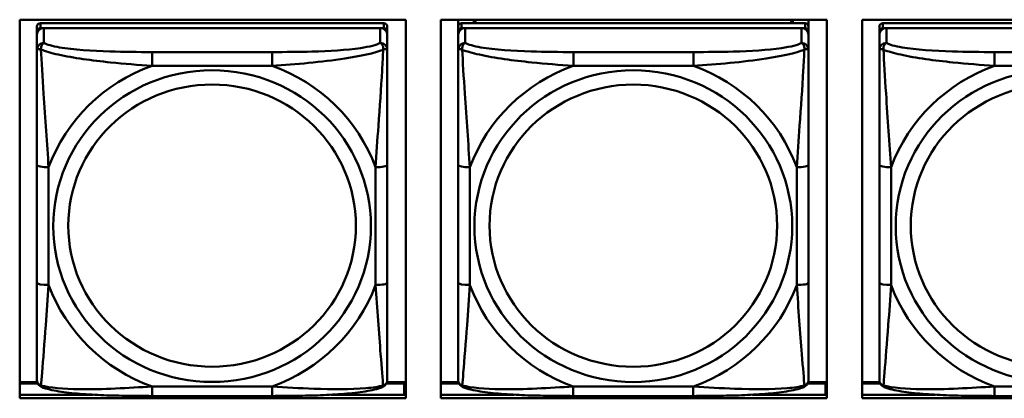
# Model space of a CAD drawing. Header units: inches. Extents: x 0.8 to 72.9, y -7.8 to 49.3.
# Tile 116 of 256: x 38.2 to 39.9, y 19.5 to 20.2. Entities that reach past the tile are written whole.
import ezdxf

# ---------------------------------------------------------------- set-up
doc = ezdxf.new("R2010")
doc.units = ezdxf.units.IN
doc.header["$MEASUREMENT"] = 0
doc.layers.add('Visible Edges(ROSSANSI)', color=7, linetype='Continuous', lineweight=50)
doc.layers.add('Visible Tangent Edges(ROSSANSI)', color=7, linetype='Continuous', lineweight=50)

msp = doc.modelspace()

# ---------------------------------------------------------------- linework, layer by layer
at = {"layer": 'Visible Edges(ROSSANSI)'}
for p, q in [((38.192, 19.5309), (38.192, 20.1696)), ((38.192, 20.1696), (38.8426, 20.1696)), ((38.8057, 20.1636), (38.2269, 20.1636)), ((38.8426, 20.1696), (38.8426, 19.5309)), ((38.902, 19.5309), (38.902, 20.1696)), ((38.902, 20.1696), (39.5526, 20.1696)), ((38.931, 19.6174), (38.931, 20.1696)), ((38.931, 20.1696), (38.931, 20.1673)), ((38.931, 20.1644), (38.931, 20.1673)), ((38.931, 20.1277), (38.931, 20.1644)), ((39.5157, 20.1636), (38.9369, 20.1636)), ((38.9576, 20.1636), (38.9576, 20.1696)), ((38.9614, 20.1636), (38.9584, 20.1696)), ((39.4942, 20.1696), (39.4912, 20.1636)), ((39.495, 20.1696), (39.495, 20.1636)), ((39.5216, 20.1696), (39.5216, 20.1579)), ((39.5526, 20.1696), (39.5526, 19.5309)), ((39.612, 19.5309), (39.612, 20.1696)), ((39.612, 20.1696), (40.2626, 20.1696)), ((40.2257, 20.1636), (39.6469, 20.1636)), ((38.221, 19.5814), (38.221, 20.1496)), ((38.2269, 20.1554), (38.8057, 20.1554)), ((38.7998, 20.1554), (38.2328, 20.1554)), ((38.8116, 20.1496), (38.8116, 20.1578)), ((38.8116, 20.1496), (38.8116, 20.1438)), ((38.931, 19.5814), (38.931, 20.1496)), ((38.9369, 20.1554), (39.5157, 20.1554)), ((39.5098, 20.1554), (38.9428, 20.1554)), ((39.5216, 20.1496), (39.5216, 20.1578)), ((39.5216, 20.1496), (39.5216, 20.1438)), ((39.641, 19.5814), (39.641, 20.1496)), ((39.6469, 20.1554), (40.2257, 20.1553)), ((40.2198, 20.1553), (39.6528, 20.1554)), ((38.221, 20.1438), (38.221, 19.5872)), ((38.8116, 20.1189), (38.8116, 20.1438)), ((38.931, 20.1438), (38.931, 19.5872)), ((39.5216, 20.1188), (39.5216, 20.1438)), ((39.641, 20.1438), (39.641, 19.5871)), ((38.931, 20.1277), (38.931, 20.054)), ((38.931, 20.107), (38.931, 19.8349)), ((38.931, 20.0528), (38.931, 20.054)), ((38.8116, 19.7258), (38.8116, 19.9244)), ((39.5216, 19.7258), (39.5216, 19.9244)), ((38.931, 19.8533), (38.931, 19.8533)), ((38.931, 19.8349), (38.931, 19.8533)), ((38.931, 19.8166), (38.931, 19.8533)), ((38.931, 19.7807), (38.931, 19.8349)), ((38.931, 19.8166), (38.931, 19.8194)), ((38.931, 19.8166), (38.931, 19.7035)), ((38.931, 19.7796), (38.931, 19.7807)), ((38.931, 19.6269), (38.931, 19.7035)), ((38.931, 19.6269), (38.931, 19.6174)), ((38.931, 19.6174), (38.931, 19.6174)), ((38.221, 19.5872), (38.221, 19.5896)), ((38.221, 19.5623), (38.221, 19.5872)), ((38.931, 19.5872), (38.931, 19.5896)), ((38.931, 19.5622), (38.931, 19.5872)), ((39.641, 19.5871), (39.641, 19.5896)), ((39.641, 19.5622), (39.641, 19.5871)), ((38.2216, 19.5582), (38.192, 19.5582)), ((38.192, 19.5559), (38.2226, 19.5559)), ((38.81, 19.5558), (38.84, 19.5558)), ((38.8426, 19.5581), (38.811, 19.5581)), ((38.84, 19.5558), (38.84, 19.537)), ((38.9316, 19.5581), (38.902, 19.5581)), ((38.902, 19.5558), (38.9326, 19.5558)), ((39.52, 19.5558), (39.55, 19.5558)), ((39.5526, 19.5581), (39.521, 19.5581)), ((39.55, 19.5558), (39.55, 19.537)), ((39.6416, 19.5581), (39.612, 19.5581)), ((39.612, 19.5558), (39.6426, 19.5558)), ((38.192, 19.537), (38.3157, 19.537)), ((38.6174, 19.5348), (38.4151, 19.5348)), ((38.717, 19.537), (38.8426, 19.537)), ((38.8426, 19.548), (38.84, 19.548)), ((38.902, 19.537), (39.0254, 19.537)), ((39.3274, 19.5348), (39.1251, 19.5348)), ((39.4273, 19.537), (39.5526, 19.537)), ((39.5526, 19.548), (39.55, 19.548)), ((39.612, 19.537), (39.7351, 19.537)), ((40.0374, 19.5348), (39.8351, 19.5348)), ((38.8426, 19.5309), (38.192, 19.5309)), ((39.5526, 19.5309), (38.902, 19.5309)), ((40.2626, 19.5309), (39.612, 19.5309))]:
    msp.add_line(p, q, dxfattribs=at)
for centre, major_axis, start_param, end_param in [((38.2269, 20.1578), (-0.00591, 0), 4.712366, 6.283162), ((38.8057, 20.1578), (0.00591, 0), 6.283162, 7.853958), ((38.9369, 20.1578), (-0.00591, 0), 4.712366, 6.283162), ((39.5157, 20.1578), (0.00591, 0), 6.283162, 7.853958), ((39.6469, 20.1578), (-0.00591, 0), 4.712366, 6.283162), ((38.2328, 20.1438), (-0.0118, 0), 4.712366, 6.283162), ((38.2269, 20.1496), (-0.00591, 0), 4.712366, 6.283162), ((38.7998, 20.1438), (0.0118, 0), 6.283162, 7.853958), ((38.8057, 20.1496), (0.00591, 0), 6.283162, 7.853958), ((38.9428, 20.1438), (-0.0118, 0), 4.712366, 6.283162), ((38.9369, 20.1496), (-0.00591, 0), 4.712366, 6.283162), ((39.5098, 20.1438), (0.0118, 0), 6.283162, 7.853958), ((39.5157, 20.1496), (0.00591, 0), 6.283162, 7.853958), ((39.6528, 20.1438), (-0.0118, 0), 4.712366, 6.283162), ((39.6469, 20.1496), (-0.00591, 0), 4.712366, 6.283162)]:
    msp.add_ellipse(centre, major_axis=major_axis, ratio=0.981793, start_param=start_param, end_param=end_param, dxfattribs=at)
for points, knots in [([(38.8116, 20.1189), (38.8116, 20.1148), (38.8116, 20.1097), (38.8116, 20.0967), (38.8116, 20.0886), (38.8116, 20.0691), (38.8116, 20.0573), (38.8116, 20.0312), (38.8116, 20.017), (38.8116, 19.9887), (38.8116, 19.9745), (38.8116, 19.9483), (38.8116, 19.9363), (38.8116, 19.9244)], [-0.7963813, -0.7963813, -0.7963813, -0.7963813, -0.7327374, -0.7327374, -0.6587673, -0.6587673, -0.5649326, -0.5649326, -0.4570471, -0.4570471, -0.3491616, -0.3491616, -0.2569537, -0.2569537, -0.2569537, -0.2569537]), ([(39.5216, 20.1188), (39.5216, 20.1148), (39.5216, 20.1097), (39.5216, 20.0967), (39.5216, 20.0886), (39.5216, 20.0691), (39.5216, 20.0573), (39.5216, 20.0312), (39.5216, 20.017), (39.5216, 19.9887), (39.5216, 19.9745), (39.5216, 19.9483), (39.5216, 19.9363), (39.5216, 19.9244)], [-0.7963813, -0.7963813, -0.7963813, -0.7963813, -0.7327374, -0.7327374, -0.6587673, -0.6587673, -0.5649326, -0.5649326, -0.4570471, -0.4570471, -0.3491616, -0.3491616, -0.2569537, -0.2569537, -0.2569537, -0.2569537]), ([(38.8116, 19.7258), (38.8116, 19.7119), (38.8116, 19.6979), (38.8116, 19.6705), (38.8116, 19.657), (38.8116, 19.631), (38.8116, 19.6184), (38.8116, 19.5955), (38.8116, 19.5853), (38.8116, 19.5711), (38.8116, 19.5664), (38.8116, 19.5631), (38.8116, 19.5626), (38.8116, 19.5622)], [0.2569517, 0.2569517, 0.2569517, 0.2569517, 0.3649254, 0.3649254, 0.472899, 0.472899, 0.5808726, 0.5808726, 0.6888463, 0.6888463, 0.7733641, 0.7733641, 0.7968199, 0.7968199, 0.7968199, 0.7968199]), ([(39.5216, 19.7258), (39.5216, 19.7119), (39.5216, 19.6979), (39.5216, 19.6705), (39.5216, 19.657), (39.5216, 19.631), (39.5216, 19.6184), (39.5216, 19.5955), (39.5216, 19.5853), (39.5216, 19.5711), (39.5216, 19.5663), (39.5216, 19.5631), (39.5216, 19.5626), (39.5216, 19.5622)], [0.2569517, 0.2569517, 0.2569517, 0.2569517, 0.3649254, 0.3649254, 0.472899, 0.472899, 0.5808726, 0.5808726, 0.6888463, 0.6888463, 0.7733641, 0.7733641, 0.7968199, 0.7968199, 0.7968199, 0.7968199]), ([(38.2291, 19.55), (38.228, 19.5504), (38.2269, 19.551), (38.2249, 19.5526), (38.2241, 19.5535), (38.2227, 19.5555), (38.2222, 19.5565), (38.2215, 19.5584), (38.2213, 19.5593), (38.2211, 19.5609), (38.221, 19.5616), (38.221, 19.5623)], [0.02510758, 0.02510758, 0.02510758, 0.02510758, 0.03074015, 0.03074015, 0.03637271, 0.03637271, 0.04200527, 0.04200527, 0.04763784, 0.04763784, 0.0532704, 0.0532704, 0.0532704, 0.0532704]), ([(38.4151, 19.5348), (38.4016, 19.5348), (38.388, 19.5349), (38.3607, 19.5353), (38.3471, 19.5356), (38.3202, 19.5366), (38.3069, 19.5374), (38.2812, 19.5395), (38.2691, 19.5408), (38.247, 19.5445), (38.2375, 19.5465), (38.2291, 19.55)], [0.2569517, 0.2569517, 0.2569517, 0.2569517, 0.3597049, 0.3597049, 0.4624581, 0.4624581, 0.5652113, 0.5652113, 0.6679645, 0.6679645, 0.7707177, 0.7707177, 0.7707177, 0.7707177]), ([(38.8035, 19.5499), (38.7951, 19.5465), (38.7856, 19.5445), (38.7635, 19.5408), (38.7514, 19.5395), (38.7257, 19.5374), (38.7124, 19.5366), (38.6855, 19.5356), (38.6719, 19.5353), (38.6446, 19.5349), (38.631, 19.5348), (38.6174, 19.5348)], [-0.7703503, -0.7703503, -0.7703503, -0.7703503, -0.667671, -0.667671, -0.5649917, -0.5649917, -0.4623124, -0.4623124, -0.3596331, -0.3596331, -0.2569537, -0.2569537, -0.2569537, -0.2569537]), ([(38.8035, 19.5499), (38.8046, 19.5504), (38.8057, 19.551), (38.8076, 19.5526), (38.8085, 19.5535), (38.8099, 19.5555), (38.8104, 19.5565), (38.8111, 19.5584), (38.8113, 19.5592), (38.8115, 19.5609), (38.8116, 19.5616), (38.8116, 19.5622)], [0.0251072, 0.0251072, 0.0251072, 0.0251072, 0.03073932, 0.03073932, 0.03637143, 0.03637143, 0.04200355, 0.04200355, 0.04763567, 0.04763567, 0.05326779, 0.05326779, 0.05326779, 0.05326779]), ([(38.9391, 19.5499), (38.938, 19.5504), (38.9369, 19.551), (38.9349, 19.5526), (38.9341, 19.5535), (38.9327, 19.5555), (38.9322, 19.5565), (38.9315, 19.5584), (38.9313, 19.5592), (38.9311, 19.5609), (38.931, 19.5616), (38.931, 19.5622)], [0.02510758, 0.02510758, 0.02510758, 0.02510758, 0.03074015, 0.03074015, 0.03637271, 0.03637271, 0.04200527, 0.04200527, 0.04763784, 0.04763784, 0.0532704, 0.0532704, 0.0532704, 0.0532704]), ([(39.1251, 19.5348), (39.1116, 19.5348), (39.098, 19.5349), (39.0707, 19.5353), (39.0571, 19.5356), (39.0302, 19.5366), (39.0169, 19.5374), (38.9912, 19.5395), (38.9791, 19.5408), (38.957, 19.5445), (38.9475, 19.5465), (38.9391, 19.5499)], [0.2569517, 0.2569517, 0.2569517, 0.2569517, 0.3597049, 0.3597049, 0.4624581, 0.4624581, 0.5652113, 0.5652113, 0.6679645, 0.6679645, 0.7707177, 0.7707177, 0.7707177, 0.7707177]), ([(39.5135, 19.5499), (39.5051, 19.5465), (39.4956, 19.5444), (39.4735, 19.5408), (39.4614, 19.5395), (39.4357, 19.5374), (39.4224, 19.5366), (39.3955, 19.5356), (39.3819, 19.5353), (39.3546, 19.5349), (39.341, 19.5348), (39.3274, 19.5348)], [-0.7703503, -0.7703503, -0.7703503, -0.7703503, -0.667671, -0.667671, -0.5649917, -0.5649917, -0.4623124, -0.4623124, -0.3596331, -0.3596331, -0.2569537, -0.2569537, -0.2569537, -0.2569537]), ([(39.5135, 19.5499), (39.5146, 19.5504), (39.5157, 19.551), (39.5176, 19.5526), (39.5185, 19.5535), (39.5199, 19.5554), (39.5204, 19.5565), (39.5211, 19.5583), (39.5213, 19.5592), (39.5215, 19.5608), (39.5216, 19.5616), (39.5216, 19.5622)], [0.0251072, 0.0251072, 0.0251072, 0.0251072, 0.03073932, 0.03073932, 0.03637143, 0.03637143, 0.04200355, 0.04200355, 0.04763567, 0.04763567, 0.05326779, 0.05326779, 0.05326779, 0.05326779]), ([(39.6491, 19.5499), (39.648, 19.5504), (39.6469, 19.551), (39.6449, 19.5526), (39.6441, 19.5535), (39.6427, 19.5554), (39.6422, 19.5564), (39.6415, 19.5583), (39.6413, 19.5592), (39.6411, 19.5608), (39.641, 19.5616), (39.641, 19.5622)], [0.02510758, 0.02510758, 0.02510758, 0.02510758, 0.03074015, 0.03074015, 0.03637271, 0.03637271, 0.04200527, 0.04200527, 0.04763784, 0.04763784, 0.0532704, 0.0532704, 0.0532704, 0.0532704]), ([(39.8351, 19.5348), (39.8216, 19.5348), (39.808, 19.5349), (39.7807, 19.5352), (39.7671, 19.5356), (39.7402, 19.5366), (39.7269, 19.5374), (39.7012, 19.5395), (39.6891, 19.5408), (39.667, 19.5444), (39.6575, 19.5464), (39.6491, 19.5499)], [0.2569517, 0.2569517, 0.2569517, 0.2569517, 0.3597049, 0.3597049, 0.4624581, 0.4624581, 0.5652113, 0.5652113, 0.6679645, 0.6679645, 0.7707177, 0.7707177, 0.7707177, 0.7707177])]:
    msp.add_open_spline(points, degree=3, knots=knots, dxfattribs=at)
at = {"layer": 'Visible Tangent Edges(ROSSANSI)'}
for p, q in [((38.2269, 20.1554), (38.2269, 20.1636)), ((38.8057, 20.1636), (38.8057, 20.1554)), ((38.9369, 20.1554), (38.9369, 20.1636)), ((39.5157, 20.1636), (39.5157, 20.1554)), ((39.6469, 20.1554), (39.6469, 20.1636)), ((38.221, 20.1578), (38.221, 20.1496)), ((38.2328, 20.1305), (38.2328, 20.1554)), ((38.7998, 20.1554), (38.7998, 20.1305)), ((38.931, 20.1578), (38.931, 20.1496)), ((38.9428, 20.1305), (38.9428, 20.1554)), ((39.5098, 20.1554), (39.5098, 20.1304)), ((39.641, 20.1578), (39.641, 20.1496)), ((39.6528, 20.1304), (39.6528, 20.1554)), ((38.221, 20.1438), (38.221, 20.1189)), ((38.931, 20.1438), (38.931, 20.1189)), ((39.641, 20.1438), (39.641, 20.1188)), ((38.6175, 20.115), (38.4152, 20.115)), ((39.3275, 20.115), (39.1252, 20.115)), ((40.0375, 20.115), (39.8352, 20.115)), ((38.4152, 20.0919), (38.6175, 20.0919)), ((39.1252, 20.0919), (39.3275, 20.0919)), ((39.8352, 20.0919), (40.0375, 20.0919)), ((38.221, 19.9244), (38.221, 19.7258)), ((38.2407, 19.7221), (38.2407, 19.9207)), ((38.7919, 19.9207), (38.7919, 19.722)), ((38.931, 19.9244), (38.931, 19.7258)), ((38.9507, 19.722), (38.9507, 19.9207)), ((39.5019, 19.9206), (39.5019, 19.722)), ((39.641, 19.9244), (39.641, 19.7258)), ((39.6607, 19.722), (39.6607, 19.9206)), ((38.6174, 19.5508), (38.4151, 19.5508)), ((39.3274, 19.5508), (39.1251, 19.5508)), ((40.0374, 19.5507), (39.8351, 19.5508))]:
    msp.add_line(p, q, dxfattribs=at)
for centre, major_axis, ratio, start_param, end_param in [((38.2328, 20.1189), (-0.0118, 0), 0.981793, 4.712366, 6.283162), ((38.7998, 20.1189), (0.0118, 0), 0.981793, 6.283162, 7.853958), ((38.9428, 20.1189), (-0.0118, 0), 0.981793, 4.712366, 6.283162), ((39.5098, 20.1188), (0.0118, 0), 0.981793, 6.283162, 7.853958), ((39.6528, 20.1188), (-0.0118, 0), 0.981793, 4.712366, 6.283162), ((38.4152, 20.0957), (0, 0.0197), 0.00001, 4.521276, 6.092076), ((38.6175, 20.0957), (0, 0.0197), 0.00001, 4.521275, 6.092069), ((39.1252, 20.0957), (0, 0.0197), 0.00001, 4.521276, 6.092076), ((39.3275, 20.0956), (0, 0.0197), 0.00001, 4.521275, 6.092069), ((39.8352, 20.0956), (0, 0.0197), 0.00001, 4.521276, 6.092076), ((38.5163, 19.8214), (-0.2936, 0), 0.981793, 5.064132, 5.931395), ((38.5163, 19.8214), (0.2936, 0), 0.981793, 0.351743, 1.219006), ((39.2263, 19.8213), (-0.2936, 0), 0.981793, 5.064132, 5.931395), ((39.2263, 19.8213), (0.2936, 0), 0.981793, 0.351743, 1.219006), ((39.9363, 19.8213), (-0.2936, 0), 0.981793, 5.064132, 5.931395), ((38.2407, 19.9244), (-0.0197, 0), 0.189952, 0.000005, 1.570801), ((38.7919, 19.9244), (0.0197, 0), 0.189952, 4.712393, 6.28319), ((38.9507, 19.9244), (-0.0197, 0), 0.189952, 0.000005, 1.570801), ((39.5019, 19.9244), (0.0197, 0), 0.189952, 4.712393, 6.28319), ((39.6607, 19.9244), (-0.0197, 0), 0.189952, 0.000005, 1.570801), ((38.2407, 19.7258), (-0.0197, 0), 0.189952, 0.000005, 1.570801), ((38.5163, 19.8214), (-0.2936, 0), 0.981793, 0.351743, 1.219006), ((38.5163, 19.8214), (0.2936, 0), 0.981793, 5.064132, 5.931395), ((38.7919, 19.7258), (0.0197, 0), 0.189952, 4.712393, 6.28319), ((38.9507, 19.7258), (-0.0197, 0), 0.189952, 0.000005, 1.570801), ((39.2263, 19.8213), (-0.2936, 0), 0.981793, 0.351743, 1.219006), ((39.2263, 19.8213), (0.2936, 0), 0.981793, 5.064132, 5.931395), ((39.5019, 19.7258), (0.0197, 0), 0.189952, 4.712393, 6.28319), ((39.6607, 19.7258), (-0.0197, 0), 0.189952, 0.000005, 1.570801), ((39.9363, 19.8213), (-0.2936, 0), 0.981793, 0.351743, 1.219006), ((38.4151, 19.5545), (0, -0.0197), 0.00001, 6.283177, 7.662868), ((38.6174, 19.5545), (0, -0.0197), 0.00001, 6.283179, 7.662868), ((39.1251, 19.5545), (0, -0.0197), 0.00001, 6.283177, 7.662868), ((39.3274, 19.5545), (0, -0.0197), 0.00001, 6.283183, 7.662868), ((39.8351, 19.5545), (0, -0.0197), 0.00001, 6.283177, 7.662868)]:
    msp.add_ellipse(centre, major_axis=major_axis, ratio=ratio, start_param=start_param, end_param=end_param, dxfattribs=at)
for centre, major_axis in [((38.5163, 19.8214), (-0.2678, 0)), ((39.2263, 19.8213), (-0.2678, 0)), ((39.9363, 19.8213), (-0.2678, 0)), ((38.5163, 19.8222), (-0.2424, 0)), ((39.2263, 19.8221), (-0.2424, 0)), ((39.9363, 19.8221), (-0.2424, 0))]:
    msp.add_ellipse(centre, major_axis=major_axis, ratio=0.981793, dxfattribs=at)
for points, knots in [([(38.2279, 20.119), (38.2279, 20.1201), (38.2279, 20.1211), (38.2281, 20.1231), (38.2283, 20.1241), (38.2288, 20.1255), (38.229, 20.126), (38.2293, 20.1267), (38.2294, 20.127), (38.2297, 20.1275), (38.23, 20.1279), (38.2305, 20.1287), (38.2309, 20.1291), (38.2318, 20.1299), (38.2323, 20.1302), (38.2328, 20.1305)], [-0.00023197, -0.00023197, -0.00023197, -0.00023197, 0.00913095, 0.00913095, 0.01983142, 0.01983142, 0.02651922, 0.02651922, 0.02986312, 0.02986312, 0.03521335, 0.03521335, 0.04377373, 0.04377373, 0.0532704, 0.0532704, 0.0532704, 0.0532704]), ([(38.4152, 20.115), (38.3915, 20.115), (38.3675, 20.1152), (38.3441, 20.1159), (38.3135, 20.1169), (38.2826, 20.1189), (38.2593, 20.1229), (38.2473, 20.1249), (38.2377, 20.1275), (38.2328, 20.1305)], [0.2569537, 0.2569537, 0.2569537, 0.2569537, 0.4371919, 0.4371919, 0.4371919, 0.6739428, 0.6739428, 0.6739428, 0.7963818, 0.7963818, 0.7963818, 0.7963818]), ([(38.7998, 20.1305), (38.794, 20.127), (38.7815, 20.124), (38.7663, 20.1218), (38.7429, 20.1183), (38.7138, 20.1166), (38.6847, 20.1158), (38.6625, 20.1151), (38.6399, 20.115), (38.6175, 20.115)], [-0.7968224, -0.7968224, -0.7968224, -0.7968224, -0.6514613, -0.6514613, -0.6514613, -0.427691, -0.427691, -0.427691, -0.2569517, -0.2569517, -0.2569517, -0.2569517]), ([(38.7998, 20.1305), (38.8003, 20.1302), (38.8008, 20.1298), (38.8017, 20.1291), (38.8021, 20.1286), (38.8027, 20.1279), (38.8029, 20.1275), (38.8032, 20.127), (38.8033, 20.1267), (38.8036, 20.126), (38.8038, 20.1255), (38.8043, 20.1241), (38.8045, 20.1231), (38.8047, 20.1211), (38.8047, 20.12), (38.8047, 20.1189)], [-0.0532704, -0.0532704, -0.0532704, -0.0532704, -0.04377373, -0.04377373, -0.03521335, -0.03521335, -0.02986312, -0.02986312, -0.02651922, -0.02651922, -0.01983142, -0.01983142, -0.00913095, -0.00913095, 0.00023197, 0.00023197, 0.00023197, 0.00023197]), ([(38.9379, 20.1189), (38.9379, 20.12), (38.9379, 20.1211), (38.9381, 20.1231), (38.9383, 20.1241), (38.9388, 20.1255), (38.939, 20.126), (38.9393, 20.1267), (38.9394, 20.127), (38.9397, 20.1275), (38.94, 20.1278), (38.9405, 20.1286), (38.9409, 20.1291), (38.9418, 20.1298), (38.9423, 20.1302), (38.9428, 20.1305)], [-0.00023197, -0.00023197, -0.00023197, -0.00023197, 0.00913095, 0.00913095, 0.01983142, 0.01983142, 0.02651922, 0.02651922, 0.02986312, 0.02986312, 0.03521335, 0.03521335, 0.04377373, 0.04377373, 0.0532704, 0.0532704, 0.0532704, 0.0532704]), ([(39.1252, 20.115), (39.1015, 20.115), (39.0775, 20.1152), (39.0541, 20.1159), (39.0235, 20.1169), (38.9926, 20.1189), (38.9693, 20.1229), (38.9573, 20.1249), (38.9477, 20.1275), (38.9428, 20.1305)], [0.2569537, 0.2569537, 0.2569537, 0.2569537, 0.4371919, 0.4371919, 0.4371919, 0.6739428, 0.6739428, 0.6739428, 0.7963818, 0.7963818, 0.7963818, 0.7963818]), ([(39.5098, 20.1304), (39.504, 20.127), (39.4915, 20.124), (39.4763, 20.1217), (39.4529, 20.1183), (39.4238, 20.1166), (39.3947, 20.1158), (39.3725, 20.1151), (39.3499, 20.115), (39.3275, 20.115)], [-0.7968224, -0.7968224, -0.7968224, -0.7968224, -0.6514613, -0.6514613, -0.6514613, -0.427691, -0.427691, -0.427691, -0.2569517, -0.2569517, -0.2569517, -0.2569517]), ([(39.5098, 20.1304), (39.5103, 20.1302), (39.5108, 20.1298), (39.5117, 20.1291), (39.5121, 20.1286), (39.5127, 20.1278), (39.5129, 20.1275), (39.5132, 20.1269), (39.5133, 20.1267), (39.5136, 20.126), (39.5138, 20.1255), (39.5143, 20.1241), (39.5145, 20.1231), (39.5147, 20.1211), (39.5147, 20.12), (39.5147, 20.1189)], [-0.0532704, -0.0532704, -0.0532704, -0.0532704, -0.04377373, -0.04377373, -0.03521335, -0.03521335, -0.02986312, -0.02986312, -0.02651922, -0.02651922, -0.01983142, -0.01983142, -0.00913095, -0.00913095, 0.00023197, 0.00023197, 0.00023197, 0.00023197]), ([(39.6479, 20.1189), (39.6479, 20.12), (39.6479, 20.1211), (39.6481, 20.1231), (39.6483, 20.1241), (39.6488, 20.1255), (39.649, 20.126), (39.6493, 20.1267), (39.6494, 20.1269), (39.6497, 20.1275), (39.65, 20.1278), (39.6505, 20.1286), (39.6509, 20.129), (39.6518, 20.1298), (39.6523, 20.1302), (39.6528, 20.1304)], [-0.00023197, -0.00023197, -0.00023197, -0.00023197, 0.00913095, 0.00913095, 0.01983142, 0.01983142, 0.02651922, 0.02651922, 0.02986312, 0.02986312, 0.03521335, 0.03521335, 0.04377373, 0.04377373, 0.0532704, 0.0532704, 0.0532704, 0.0532704]), ([(39.8352, 20.115), (39.8115, 20.115), (39.7875, 20.1151), (39.7641, 20.1159), (39.7335, 20.1169), (39.7026, 20.1189), (39.6793, 20.1228), (39.6673, 20.1249), (39.6577, 20.1275), (39.6528, 20.1304)], [0.2569537, 0.2569537, 0.2569537, 0.2569537, 0.4371919, 0.4371919, 0.4371919, 0.6739428, 0.6739428, 0.6739428, 0.7963818, 0.7963818, 0.7963818, 0.7963818]), ([(38.221, 20.1189), (38.221, 20.1191), (38.2211, 20.1193), (38.2214, 20.1197), (38.2215, 20.1198), (38.2219, 20.12), (38.2221, 20.12), (38.2224, 20.1201), (38.2225, 20.1201), (38.2229, 20.1201), (38.2233, 20.1201), (38.2242, 20.12), (38.2248, 20.1199), (38.2263, 20.1195), (38.227, 20.1193), (38.2279, 20.119)], [-0.0532704, -0.0532704, -0.0532704, -0.0532704, -0.04377373, -0.04377373, -0.03521335, -0.03521335, -0.02986312, -0.02986312, -0.02651922, -0.02651922, -0.01983142, -0.01983142, -0.00913095, -0.00913095, 0.00023197, 0.00023197, 0.00023197, 0.00023197]), ([(38.221, 20.1189), (38.221, 20.1098), (38.221, 20.0945), (38.221, 20.0773), (38.221, 20.0509), (38.221, 20.0206), (38.221, 19.9912), (38.221, 19.9688), (38.221, 19.9464), (38.221, 19.9244)], [-0.7968224, -0.7968224, -0.7968224, -0.7968224, -0.6514613, -0.6514613, -0.6514613, -0.427691, -0.427691, -0.427691, -0.2569517, -0.2569517, -0.2569517, -0.2569517]), ([(38.2279, 20.119), (38.2355, 20.116), (38.2455, 20.1131), (38.2826, 20.105), (38.3143, 20.1007), (38.3686, 20.0951), (38.3918, 20.0933), (38.4152, 20.0919)], [-0.7478145, -0.7478145, -0.7478145, -0.7478145, -0.6493253, -0.6493253, -0.427691, -0.427691, -0.2569537, -0.2569537, -0.2569537, -0.2569537]), ([(38.2407, 19.9207), (38.2383, 19.9604), (38.235, 20.0025), (38.2304, 20.0725), (38.2288, 20.1), (38.2279, 20.119)], [0.2569517, 0.2569517, 0.2569517, 0.2569517, 0.5559983, 0.5559983, 0.7482818, 0.7482818, 0.7482818, 0.7482818]), ([(38.6175, 20.0919), (38.6579, 20.0943), (38.7003, 20.098), (38.7659, 20.1081), (38.7904, 20.1132), (38.8047, 20.1189)], [0.2569517, 0.2569517, 0.2569517, 0.2569517, 0.5559983, 0.5559983, 0.7482818, 0.7482818, 0.7482818, 0.7482818]), ([(38.8047, 20.1189), (38.8042, 20.109), (38.8036, 20.0969), (38.8011, 20.0548), (38.7988, 20.0216), (38.7949, 19.9666), (38.7933, 19.9435), (38.7919, 19.9207)], [-0.7478145, -0.7478145, -0.7478145, -0.7478145, -0.6493253, -0.6493253, -0.427691, -0.427691, -0.2569537, -0.2569537, -0.2569537, -0.2569537]), ([(38.8047, 20.1189), (38.8056, 20.1192), (38.8063, 20.1195), (38.8078, 20.1198), (38.8084, 20.12), (38.8094, 20.1201), (38.8097, 20.1201), (38.8101, 20.1201), (38.8102, 20.12), (38.8105, 20.12), (38.8107, 20.12), (38.8111, 20.1198), (38.8113, 20.1197), (38.8115, 20.1193), (38.8116, 20.1191), (38.8116, 20.1189)], [-0.00023197, -0.00023197, -0.00023197, -0.00023197, 0.00913095, 0.00913095, 0.01983142, 0.01983142, 0.02651922, 0.02651922, 0.02986312, 0.02986312, 0.03521335, 0.03521335, 0.04377373, 0.04377373, 0.0532704, 0.0532704, 0.0532704, 0.0532704]), ([(38.931, 20.1189), (38.931, 20.1191), (38.9311, 20.1193), (38.9314, 20.1197), (38.9315, 20.1198), (38.9319, 20.12), (38.9321, 20.12), (38.9324, 20.12), (38.9325, 20.1201), (38.9329, 20.1201), (38.9333, 20.1201), (38.9342, 20.12), (38.9348, 20.1198), (38.9363, 20.1195), (38.937, 20.1192), (38.9379, 20.1189)], [-0.0532704, -0.0532704, -0.0532704, -0.0532704, -0.04377373, -0.04377373, -0.03521335, -0.03521335, -0.02986312, -0.02986312, -0.02651922, -0.02651922, -0.01983142, -0.01983142, -0.00913095, -0.00913095, 0.00023197, 0.00023197, 0.00023197, 0.00023197]), ([(38.931, 20.1189), (38.931, 20.1098), (38.931, 20.0945), (38.931, 20.0773), (38.931, 20.0509), (38.931, 20.0206), (38.931, 19.9912), (38.931, 19.9688), (38.931, 19.9464), (38.931, 19.9244)], [-0.7968224, -0.7968224, -0.7968224, -0.7968224, -0.6514613, -0.6514613, -0.6514613, -0.427691, -0.427691, -0.427691, -0.2569517, -0.2569517, -0.2569517, -0.2569517]), ([(38.9379, 20.1189), (38.9455, 20.116), (38.9555, 20.1131), (38.9926, 20.1049), (39.0243, 20.1007), (39.0786, 20.0951), (39.1018, 20.0932), (39.1252, 20.0919)], [-0.7478145, -0.7478145, -0.7478145, -0.7478145, -0.6493253, -0.6493253, -0.427691, -0.427691, -0.2569537, -0.2569537, -0.2569537, -0.2569537]), ([(38.9507, 19.9207), (38.9483, 19.9604), (38.945, 20.0025), (38.9404, 20.0725), (38.9388, 20.1), (38.9379, 20.1189)], [0.2569517, 0.2569517, 0.2569517, 0.2569517, 0.5559983, 0.5559983, 0.7482818, 0.7482818, 0.7482818, 0.7482818]), ([(39.3275, 20.0919), (39.3679, 20.0942), (39.4103, 20.098), (39.4759, 20.1081), (39.5004, 20.1131), (39.5147, 20.1189)], [0.2569517, 0.2569517, 0.2569517, 0.2569517, 0.5559983, 0.5559983, 0.7482818, 0.7482818, 0.7482818, 0.7482818]), ([(39.5147, 20.1189), (39.5142, 20.109), (39.5136, 20.0969), (39.5111, 20.0548), (39.5088, 20.0216), (39.5049, 19.9666), (39.5033, 19.9435), (39.5019, 19.9206)], [-0.7478145, -0.7478145, -0.7478145, -0.7478145, -0.6493253, -0.6493253, -0.427691, -0.427691, -0.2569537, -0.2569537, -0.2569537, -0.2569537]), ([(39.5147, 20.1189), (39.5156, 20.1192), (39.5163, 20.1195), (39.5178, 20.1198), (39.5184, 20.12), (39.5194, 20.1201), (39.5197, 20.1201), (39.5201, 20.12), (39.5202, 20.12), (39.5205, 20.12), (39.5207, 20.1199), (39.5211, 20.1198), (39.5213, 20.1197), (39.5215, 20.1193), (39.5216, 20.1191), (39.5216, 20.1188)], [-0.00023197, -0.00023197, -0.00023197, -0.00023197, 0.00913095, 0.00913095, 0.01983142, 0.01983142, 0.02651922, 0.02651922, 0.02986312, 0.02986312, 0.03521335, 0.03521335, 0.04377373, 0.04377373, 0.0532704, 0.0532704, 0.0532704, 0.0532704]), ([(39.641, 20.1188), (39.641, 20.1191), (39.6411, 20.1193), (39.6414, 20.1197), (39.6415, 20.1198), (39.6419, 20.1199), (39.6421, 20.12), (39.6424, 20.12), (39.6425, 20.12), (39.6429, 20.1201), (39.6433, 20.1201), (39.6442, 20.12), (39.6448, 20.1198), (39.6463, 20.1195), (39.647, 20.1192), (39.6479, 20.1189)], [-0.0532704, -0.0532704, -0.0532704, -0.0532704, -0.04377373, -0.04377373, -0.03521335, -0.03521335, -0.02986312, -0.02986312, -0.02651922, -0.02651922, -0.01983142, -0.01983142, -0.00913095, -0.00913095, 0.00023197, 0.00023197, 0.00023197, 0.00023197]), ([(39.641, 20.1188), (39.641, 20.1097), (39.641, 20.0945), (39.641, 20.0773), (39.641, 20.0509), (39.641, 20.0206), (39.641, 19.9912), (39.641, 19.9688), (39.641, 19.9464), (39.641, 19.9244)], [-0.7968224, -0.7968224, -0.7968224, -0.7968224, -0.6514613, -0.6514613, -0.6514613, -0.427691, -0.427691, -0.427691, -0.2569517, -0.2569517, -0.2569517, -0.2569517]), ([(39.6479, 20.1189), (39.6555, 20.116), (39.6655, 20.1131), (39.7026, 20.1049), (39.7343, 20.1007), (39.7886, 20.0951), (39.8118, 20.0932), (39.8352, 20.0919)], [-0.7478145, -0.7478145, -0.7478145, -0.7478145, -0.6493253, -0.6493253, -0.427691, -0.427691, -0.2569537, -0.2569537, -0.2569537, -0.2569537]), ([(39.6607, 19.9206), (39.6583, 19.9603), (39.655, 20.0025), (39.6504, 20.0725), (39.6488, 20.1), (39.6479, 20.1189)], [0.2569517, 0.2569517, 0.2569517, 0.2569517, 0.5559983, 0.5559983, 0.7482818, 0.7482818, 0.7482818, 0.7482818]), ([(38.221, 19.7258), (38.221, 19.7026), (38.221, 19.6792), (38.221, 19.657), (38.221, 19.6278), (38.221, 19.5995), (38.221, 19.5807), (38.221, 19.5709), (38.221, 19.5641), (38.221, 19.5623)], [0.2569537, 0.2569537, 0.2569537, 0.2569537, 0.4371919, 0.4371919, 0.4371919, 0.6739428, 0.6739428, 0.6739428, 0.7963818, 0.7963818, 0.7963818, 0.7963818]), ([(38.2279, 19.5526), (38.2284, 19.5577), (38.229, 19.5653), (38.2315, 19.5959), (38.2338, 19.625), (38.2377, 19.6765), (38.2393, 19.699), (38.2407, 19.7221)], [-0.7478145, -0.7478145, -0.7478145, -0.7478145, -0.6493253, -0.6493253, -0.427691, -0.427691, -0.2569537, -0.2569537, -0.2569537, -0.2569537]), ([(38.7919, 19.722), (38.7943, 19.6823), (38.7976, 19.6412), (38.8022, 19.5823), (38.8038, 19.5618), (38.8047, 19.5526)], [0.2569517, 0.2569517, 0.2569517, 0.2569517, 0.5559983, 0.5559983, 0.7482818, 0.7482818, 0.7482818, 0.7482818]), ([(38.931, 19.7258), (38.931, 19.7026), (38.931, 19.6792), (38.931, 19.657), (38.931, 19.6278), (38.931, 19.5995), (38.931, 19.5807), (38.931, 19.5709), (38.931, 19.5641), (38.931, 19.5622)], [0.2569537, 0.2569537, 0.2569537, 0.2569537, 0.4371919, 0.4371919, 0.4371919, 0.6739428, 0.6739428, 0.6739428, 0.7963818, 0.7963818, 0.7963818, 0.7963818]), ([(38.9379, 19.5526), (38.9384, 19.5577), (38.939, 19.5652), (38.9415, 19.5959), (38.9438, 19.625), (38.9477, 19.6765), (38.9493, 19.699), (38.9507, 19.722)], [-0.7478145, -0.7478145, -0.7478145, -0.7478145, -0.6493253, -0.6493253, -0.427691, -0.427691, -0.2569537, -0.2569537, -0.2569537, -0.2569537]), ([(39.5019, 19.722), (39.5043, 19.6823), (39.5076, 19.6412), (39.5122, 19.5823), (39.5138, 19.5618), (39.5147, 19.5526)], [0.2569517, 0.2569517, 0.2569517, 0.2569517, 0.5559983, 0.5559983, 0.7482818, 0.7482818, 0.7482818, 0.7482818]), ([(39.641, 19.7258), (39.641, 19.7025), (39.641, 19.6792), (39.641, 19.657), (39.641, 19.6278), (39.641, 19.5995), (39.641, 19.5807), (39.641, 19.5709), (39.641, 19.5641), (39.641, 19.5622)], [0.2569537, 0.2569537, 0.2569537, 0.2569537, 0.4371919, 0.4371919, 0.4371919, 0.6739428, 0.6739428, 0.6739428, 0.7963818, 0.7963818, 0.7963818, 0.7963818]), ([(39.6479, 19.5526), (39.6484, 19.5576), (39.649, 19.5652), (39.6515, 19.5958), (39.6538, 19.625), (39.6577, 19.6765), (39.6593, 19.699), (39.6607, 19.722)], [-0.7478145, -0.7478145, -0.7478145, -0.7478145, -0.6493253, -0.6493253, -0.427691, -0.427691, -0.2569537, -0.2569537, -0.2569537, -0.2569537]), ([(38.2279, 19.5526), (38.227, 19.5529), (38.2263, 19.5532), (38.2248, 19.554), (38.2242, 19.5546), (38.2232, 19.5555), (38.2229, 19.5559), (38.2225, 19.5565), (38.2224, 19.5568), (38.2221, 19.5573), (38.2219, 19.5577), (38.2215, 19.5587), (38.2213, 19.5593), (38.2211, 19.5607), (38.221, 19.5615), (38.221, 19.5623)], [-0.00023197, -0.00023197, -0.00023197, -0.00023197, 0.00913095, 0.00913095, 0.01983142, 0.01983142, 0.02651922, 0.02651922, 0.02986312, 0.02986312, 0.03521335, 0.03521335, 0.04377373, 0.04377373, 0.0532704, 0.0532704, 0.0532704, 0.0532704]), ([(38.2291, 19.55), (38.2289, 19.55), (38.2287, 19.5501), (38.2283, 19.5505), (38.2281, 19.5508), (38.2279, 19.5516), (38.2278, 19.5521), (38.2279, 19.5526)], [-0.02510758, -0.02510758, -0.02510758, -0.02510758, -0.01983142, -0.01983142, -0.00913095, -0.00913095, 0.00023197, 0.00023197, 0.00023197, 0.00023197]), ([(38.4151, 19.5508), (38.3747, 19.5484), (38.3323, 19.5457), (38.2666, 19.5467), (38.2422, 19.5486), (38.2279, 19.5526)], [0.2569517, 0.2569517, 0.2569517, 0.2569517, 0.5559983, 0.5559983, 0.7482818, 0.7482818, 0.7482818, 0.7482818]), ([(38.8047, 19.5526), (38.7971, 19.5506), (38.787, 19.549), (38.75, 19.5457), (38.7183, 19.5459), (38.664, 19.548), (38.6408, 19.5493), (38.6174, 19.5508)], [-0.7478145, -0.7478145, -0.7478145, -0.7478145, -0.6493253, -0.6493253, -0.427691, -0.427691, -0.2569537, -0.2569537, -0.2569537, -0.2569537]), ([(38.8047, 19.5526), (38.8047, 19.5521), (38.8047, 19.5516), (38.8044, 19.5508), (38.8042, 19.5505), (38.8038, 19.5501), (38.8037, 19.55), (38.8035, 19.5499)], [-0.00023197, -0.00023197, -0.00023197, -0.00023197, 0.00913095, 0.00913095, 0.01983142, 0.01983142, 0.0251072, 0.0251072, 0.0251072, 0.0251072]), ([(38.8116, 19.5622), (38.8116, 19.5615), (38.8115, 19.5607), (38.8112, 19.5593), (38.8111, 19.5587), (38.8107, 19.5577), (38.8105, 19.5573), (38.8102, 19.5567), (38.8101, 19.5565), (38.8097, 19.5559), (38.8093, 19.5555), (38.8084, 19.5545), (38.8078, 19.554), (38.8063, 19.5532), (38.8056, 19.5529), (38.8047, 19.5526)], [-0.05326779, -0.05326779, -0.05326779, -0.05326779, -0.04377373, -0.04377373, -0.03521335, -0.03521335, -0.02986312, -0.02986312, -0.02651922, -0.02651922, -0.01983142, -0.01983142, -0.00913095, -0.00913095, 0.00023197, 0.00023197, 0.00023197, 0.00023197]), ([(38.9379, 19.5526), (38.937, 19.5529), (38.9363, 19.5532), (38.9348, 19.554), (38.9342, 19.5545), (38.9332, 19.5555), (38.9329, 19.5559), (38.9325, 19.5565), (38.9324, 19.5567), (38.9321, 19.5573), (38.9319, 19.5577), (38.9315, 19.5587), (38.9313, 19.5593), (38.9311, 19.5607), (38.931, 19.5615), (38.931, 19.5622)], [-0.00023197, -0.00023197, -0.00023197, -0.00023197, 0.00913095, 0.00913095, 0.01983142, 0.01983142, 0.02651922, 0.02651922, 0.02986312, 0.02986312, 0.03521335, 0.03521335, 0.04377373, 0.04377373, 0.0532704, 0.0532704, 0.0532704, 0.0532704]), ([(38.9391, 19.5499), (38.9389, 19.55), (38.9387, 19.5501), (38.9383, 19.5504), (38.9381, 19.5508), (38.9379, 19.5516), (38.9378, 19.5521), (38.9379, 19.5526)], [-0.02510758, -0.02510758, -0.02510758, -0.02510758, -0.01983142, -0.01983142, -0.00913095, -0.00913095, 0.00023197, 0.00023197, 0.00023197, 0.00023197]), ([(39.1251, 19.5508), (39.0847, 19.5484), (39.0423, 19.5457), (38.9766, 19.5467), (38.9522, 19.5486), (38.9379, 19.5526)], [0.2569517, 0.2569517, 0.2569517, 0.2569517, 0.5559983, 0.5559983, 0.7482818, 0.7482818, 0.7482818, 0.7482818]), ([(39.5147, 19.5526), (39.5071, 19.5506), (39.497, 19.549), (39.46, 19.5457), (39.4283, 19.5459), (39.374, 19.548), (39.3508, 19.5493), (39.3274, 19.5508)], [-0.7478145, -0.7478145, -0.7478145, -0.7478145, -0.6493253, -0.6493253, -0.427691, -0.427691, -0.2569537, -0.2569537, -0.2569537, -0.2569537]), ([(39.5147, 19.5526), (39.5147, 19.552), (39.5147, 19.5516), (39.5144, 19.5508), (39.5142, 19.5504), (39.5138, 19.5501), (39.5137, 19.55), (39.5135, 19.5499)], [-0.00023197, -0.00023197, -0.00023197, -0.00023197, 0.00913095, 0.00913095, 0.01983142, 0.01983142, 0.0251072, 0.0251072, 0.0251072, 0.0251072]), ([(39.5216, 19.5622), (39.5216, 19.5614), (39.5215, 19.5607), (39.5212, 19.5593), (39.5211, 19.5586), (39.5207, 19.5577), (39.5205, 19.5573), (39.5202, 19.5567), (39.5201, 19.5565), (39.5197, 19.5559), (39.5193, 19.5555), (39.5184, 19.5545), (39.5178, 19.554), (39.5163, 19.5532), (39.5156, 19.5528), (39.5147, 19.5526)], [-0.05326779, -0.05326779, -0.05326779, -0.05326779, -0.04377373, -0.04377373, -0.03521335, -0.03521335, -0.02986312, -0.02986312, -0.02651922, -0.02651922, -0.01983142, -0.01983142, -0.00913095, -0.00913095, 0.00023197, 0.00023197, 0.00023197, 0.00023197]), ([(39.6479, 19.5526), (39.647, 19.5528), (39.6463, 19.5532), (39.6448, 19.554), (39.6442, 19.5545), (39.6432, 19.5555), (39.6429, 19.5559), (39.6425, 19.5565), (39.6424, 19.5567), (39.6421, 19.5573), (39.6419, 19.5577), (39.6415, 19.5586), (39.6413, 19.5593), (39.6411, 19.5607), (39.641, 19.5614), (39.641, 19.5622)], [-0.00023197, -0.00023197, -0.00023197, -0.00023197, 0.00913095, 0.00913095, 0.01983142, 0.01983142, 0.02651922, 0.02651922, 0.02986312, 0.02986312, 0.03521335, 0.03521335, 0.04377373, 0.04377373, 0.0532704, 0.0532704, 0.0532704, 0.0532704]), ([(39.6491, 19.5499), (39.6489, 19.55), (39.6487, 19.5501), (39.6483, 19.5504), (39.6481, 19.5508), (39.6479, 19.5516), (39.6478, 19.552), (39.6479, 19.5526)], [-0.02510758, -0.02510758, -0.02510758, -0.02510758, -0.01983142, -0.01983142, -0.00913095, -0.00913095, 0.00023197, 0.00023197, 0.00023197, 0.00023197]), ([(39.8351, 19.5508), (39.7947, 19.5484), (39.7523, 19.5457), (39.6866, 19.5467), (39.6622, 19.5486), (39.6479, 19.5526)], [0.2569517, 0.2569517, 0.2569517, 0.2569517, 0.5559983, 0.5559983, 0.7482818, 0.7482818, 0.7482818, 0.7482818])]:
    msp.add_open_spline(points, degree=3, knots=knots, dxfattribs=at)

doc.saveas('drawing.dxf')
